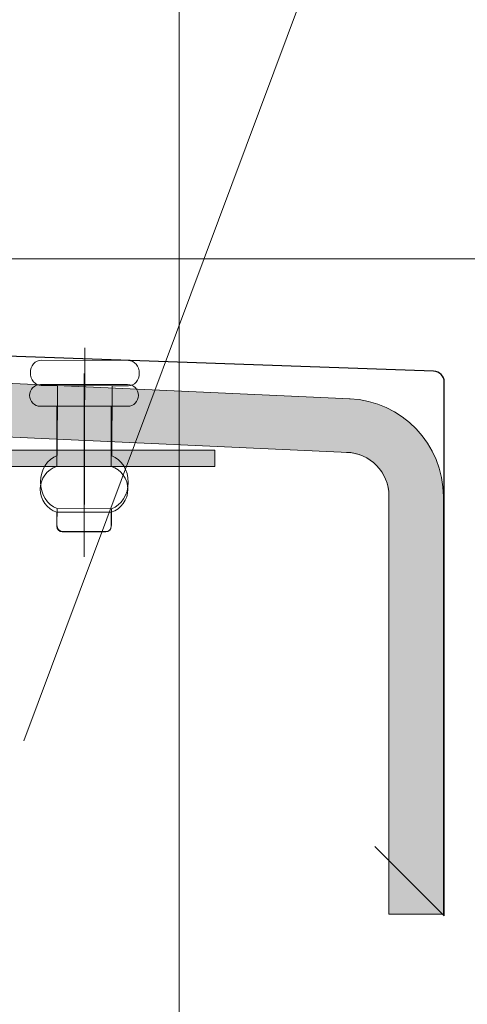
# Model space of a CAD drawing. Header units: metres. Extents: x 1316.5 to 1415.3, y -94.1 to -52.
# Tile 91 of 256: x 1342.8486 to 1342.8897, y -55.1801 to -55.0897. Entities that reach past the tile are written whole.
import ezdxf

# ---------------------------------------------------------------- set-up
doc = ezdxf.new("R2010")
doc.units = ezdxf.units.M
for name, pattern in [('AUSGEZOGEN', [0]), ('STRICHLINIE_S4', [0.008, 0.006, -0.002]), ('STRICHPUNKT2_S5', [0.09999999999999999, 0.07, -0.01, 0.01, -0.01])]:
    doc.linetypes.add(name, pattern=pattern)
for name, color, linetype, lineweight in [('XR$11$ACHS', 4, 'STRICHPUNKT2_S5', 13), ('XR$11$Achsen', 4, 'AUSGEZOGEN', 13), ('XR$11$Aufkantung', 4, 'AUSGEZOGEN', 13), ('XR$11$Design', 4, 'AUSGEZOGEN', 13), ('XR$11$V25', 4, 'AUSGEZOGEN', 13), ('XR$11$V35', 3, 'AUSGEZOGEN', 13), ('XR$11$Wand', 1, 'AUSGEZOGEN', 50), ('XR$12$DETAIL', 7, 'AUSGEZOGEN', 25), ('XR$9$ACHS', 4, 'STRICHPUNKT2_S5', 13), ('XR$9$Möblierung', 4, 'AUSGEZOGEN', 13), ('XR$9$V25', 4, 'AUSGEZOGEN', 13), ('XR$9$V35', 3, 'AUSGEZOGEN', 13), ('XR$9$V5', 7, 'AUSGEZOGEN', 13), ('XR$9$Wand', 1, 'AUSGEZOGEN', 50)]:
    doc.layers.add(name, color=color, linetype=linetype, lineweight=lineweight)

# ---------------------------------------------------------------- blocks, each defined once
blk = doc.blocks.new('COMPLEXOBJECT_118')
at = {"layer": 'XR$9$V25', "transparency": 33554687}
for points in [[(1342.802050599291, -55.13769371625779), (1342.801550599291, -55.13769371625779), (1342.801550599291, -55.12919371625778), (1342.866550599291, -55.12919371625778), (1342.866550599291, -55.13069371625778)], [(1342.841550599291, -55.17098134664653), (1342.841550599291, -55.13069371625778), (1342.803050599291, -55.13069371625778), (1342.803050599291, -55.13669371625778)], [(1342.866550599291, -55.13069371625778), (1342.843050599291, -55.13069371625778), (1342.843050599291, -55.17098134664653)], [(1342.838635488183, -55.17258831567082), (1342.832635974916, -55.16543837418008), (1342.833785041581, -55.16447419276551), (1342.839784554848, -55.17162413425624)]]:
    blk.add_lwpolyline(points, dxfattribs=at)
for centre, radius, start in [((1342.802050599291, -55.13669371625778), 0.001, 270), ((1342.840550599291, -55.17098134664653), 0.0025, 220.0000000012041), ((1342.840550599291, -55.17098134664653), 0.0009999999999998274, 220.0000000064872)]:
    blk.add_arc(centre, radius, start, 0, dxfattribs=at)
blk = doc.blocks.new('A$C26C2197A')
at = {"transparency": 33554687}
for p, q in [((-3.999999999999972, 2), (3.999999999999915, 2)), ((-2.500000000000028, 0), (-3.999999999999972, 0)), ((-2.500000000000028, 0), (2.500000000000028, 0)), ((3.999999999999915, 0), (2.500000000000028, 0)), ((-2.500000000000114, -11.02613401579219), (-2.500000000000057, -9.726134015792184)), ((-2.500000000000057, -9.726134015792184), (2.5, -9.726134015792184)), ((2.499999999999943, -9.726134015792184), (2.5, -11.02613401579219)), ((2, -11.52613401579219), (-2.000000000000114, -11.52613401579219))]:
    blk.add_line(p, q, dxfattribs=at)
for centre, radius, start, end in [((-3.999999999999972, 1), 1, 90, 270), ((3.999999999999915, 1), 1, 270, 90), ((-1.821304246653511, -7.626134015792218), 2.206949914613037, 107.9102336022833, 252.0897663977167), ((1.821304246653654, -7.626134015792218), 2.20694991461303, 287.9102336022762, 72.08976639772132), ((-2.000000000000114, -11.02613401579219), 0.5, 180, 270), ((2, -11.02613401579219), 0.5, 270, 0)]:
    blk.add_arc(centre, radius, start, end, dxfattribs=at)
at = {"layer": 'XR$9$ACHS', "transparency": 33554687}
blk.add_line((0, 3), (0, -13.52613401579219), dxfattribs=at)
at = {"layer": 'XR$9$V25', "transparency": 33554687}
for p, q in [((-2.5, 0), (-2.5, -5.526134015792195)), ((2.5, 0), (2.5, -5.526134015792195))]:
    blk.add_line(p, q, dxfattribs=at)
blk = doc.blocks.new('COMPLEXOBJECT_180')
at = {"layer": 'XR$11$V25', "transparency": 33554687}
for points in [[(1342.802050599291, -55.13769371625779), (1342.801550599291, -55.13769371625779), (1342.801550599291, -55.12919371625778), (1342.866550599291, -55.12919371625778), (1342.866550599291, -55.13069371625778)], [(1342.841550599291, -55.17098134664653), (1342.841550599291, -55.13069371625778), (1342.803050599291, -55.13069371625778), (1342.803050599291, -55.13669371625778)], [(1342.866550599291, -55.13069371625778), (1342.843050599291, -55.13069371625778), (1342.843050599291, -55.17098134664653)], [(1342.838635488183, -55.17258831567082), (1342.832635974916, -55.16543837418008), (1342.833785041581, -55.16447419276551), (1342.839784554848, -55.17162413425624)]]:
    blk.add_lwpolyline(points, dxfattribs=at)
for centre, radius, start in [((1342.802050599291, -55.13669371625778), 0.001, 270), ((1342.840550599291, -55.17098134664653), 0.0025, 220.0000000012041), ((1342.840550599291, -55.17098134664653), 0.0009999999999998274, 220.0000000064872)]:
    blk.add_arc(centre, radius, start, 0, dxfattribs=at)
blk = doc.blocks.new('A$C26C2197A_1')
at = {"transparency": 33554687}
for p, q in [((-3.999999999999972, 2), (3.999999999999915, 2)), ((-2.500000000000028, 0), (-3.999999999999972, 0)), ((-2.500000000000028, 0), (2.500000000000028, 0)), ((3.999999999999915, 0), (2.500000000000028, 0)), ((-2.500000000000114, -11.02613401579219), (-2.500000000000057, -9.726134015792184)), ((-2.500000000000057, -9.726134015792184), (2.5, -9.726134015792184)), ((2.499999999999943, -9.726134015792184), (2.5, -11.02613401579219)), ((2, -11.52613401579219), (-2.000000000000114, -11.52613401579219))]:
    blk.add_line(p, q, dxfattribs=at)
for centre, radius, start, end in [((-3.999999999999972, 1), 1, 90, 270), ((3.999999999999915, 1), 1, 270, 90), ((-1.821304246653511, -7.626134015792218), 2.206949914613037, 107.9102336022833, 252.0897663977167), ((1.821304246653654, -7.626134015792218), 2.20694991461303, 287.9102336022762, 72.08976639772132), ((-2.000000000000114, -11.02613401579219), 0.5, 180, 270), ((2, -11.02613401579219), 0.5, 270, 0)]:
    blk.add_arc(centre, radius, start, end, dxfattribs=at)
at = {"layer": 'XR$11$ACHS', "transparency": 33554687}
blk.add_line((0, 3), (0, -13.52613401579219), dxfattribs=at)
at = {"layer": 'XR$11$V25', "transparency": 33554687}
for p, q in [((-2.5, 0), (-2.5, -5.526134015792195)), ((2.5, 0), (2.5, -5.526134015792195))]:
    blk.add_line(p, q, dxfattribs=at)
blk = doc.blocks.new('COMPLEXOBJECT_182')
at = {"layer": 'XR$11$Wand', "color": 7, "linetype": 'AUSGEZOGEN', "lineweight": 25, "transparency": 33554687}
for p, q in [((1342.88665586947, -55.12194307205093), (1342.597837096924, -55.11188181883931)), ((1342.887627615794, -55.17197053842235), (1342.887627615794, -55.12294267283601))]:
    blk.add_line(p, q, dxfattribs=at)
blk.add_arc((1342.886627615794, -55.12294267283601), 0.001, 0, 88.38096811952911, dxfattribs=at)

msp = doc.modelspace()

# ---------------------------------------------------------------- hatches: boundary and pattern name
at = {"layer": 'XR$11$V25', "transparency": 33554687}
msp.add_hatch(color=4, dxfattribs=at).paths.add_polyline_path([(1342.866550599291, -55.13069371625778), (1342.843050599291, -55.13069371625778), (1342.843050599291, -55.17098134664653), (1342.84304283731, -55.17117819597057), (1342.843019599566, -55.17137382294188), (1342.842981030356, -55.17156701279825), (1342.842927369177, -55.1717565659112), (1342.842858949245, -55.1719413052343), (1342.842776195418, -55.17212008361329), (1342.842679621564, -55.17229179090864), (1342.842569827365, -55.17245536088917), (1342.842447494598, -55.17260977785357), (1342.842313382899, -55.17275408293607), (1342.842168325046, -55.17288738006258), (1342.842013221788, -55.17300884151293), (1342.841849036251, -55.17311771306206), (1342.84167678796, -55.17321331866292), (1342.841497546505, -55.17329506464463), (1342.841312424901, -55.17336244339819), (1342.841122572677, -55.17341503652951), (1342.840929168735, -55.17345251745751), (1342.840733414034, -55.17347465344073), (1342.84053652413, -55.17348130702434), (1342.840339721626, -55.17347243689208), (1342.840144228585, -55.17344809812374), (1342.839951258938, -55.17340844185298), (1342.839762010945, -55.17335371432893), (1342.839577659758, -55.17328425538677), (1342.839399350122, -55.17320049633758), (1342.839228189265, -55.17310295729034), (1342.839065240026, -55.17299224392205), (1342.83891151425, -55.17286904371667), (1342.838767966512, -55.17273412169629), (1342.838635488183, -55.17258831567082), (1342.832635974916, -55.16543837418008), (1342.833785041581, -55.16447419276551), (1342.839784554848, -55.17162413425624), (1342.83983754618, -55.17168245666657), (1342.839894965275, -55.17173642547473), (1342.839956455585, -55.17178570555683), (1342.840021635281, -55.17182999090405), (1342.840090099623, -55.17186900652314), (1342.840161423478, -55.17190251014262), (1342.840235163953, -55.17193029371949), (1342.84031086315, -55.17195218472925), (1342.840388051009, -55.17196804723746), (1342.840466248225, -55.17197778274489), (1342.840544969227, -55.17198133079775), (1342.840623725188, -55.17197866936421), (1342.840702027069, -55.17196981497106), (1342.840779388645, -55.17195482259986), (1342.840855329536, -55.17193378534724), (1342.840929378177, -55.17190683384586), (1342.841001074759, -55.17187413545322), (1342.841069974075, -55.17183589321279), (1342.84113564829, -55.17179234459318), (1342.841197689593, -55.17174376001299), (1342.841255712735, -55.17169044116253), (1342.841309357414, -55.1716327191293), (1342.84135829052, -55.17157095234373), (1342.8414022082, -55.17150552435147), (1342.841440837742, -55.17143684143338), (1342.841473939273, -55.17136533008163), (1342.841501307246, -55.17129143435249), (1342.841522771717, -55.1712156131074), (1342.841538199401, -55.17113833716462), (1342.841547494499, -55.17106008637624), (1342.841550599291, -55.17098134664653), (1342.841550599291, -55.13069371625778), (1342.803050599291, -55.13069371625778), (1342.803050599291, -55.13669371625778), (1342.803049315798, -55.13674436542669), (1342.803045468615, -55.13679488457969), (1342.803039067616, -55.13684514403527), (1342.803030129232, -55.13689501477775), (1342.80301867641, -55.13694436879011), (1342.803004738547, -55.1369930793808), (1342.802988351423, -55.1370410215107), (1342.802969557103, -55.13708807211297), (1342.802948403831, -55.13713411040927), (1342.802924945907, -55.13717901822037), (1342.802899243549, -55.13722268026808), (1342.802871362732, -55.13726498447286), (1342.802841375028, -55.13730582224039), (1342.802809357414, -55.13734508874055), (1342.802775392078, -55.13738268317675), (1342.80273956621, -55.13741850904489), (1342.802701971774, -55.13745247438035), (1342.802662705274, -55.13748449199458), (1342.802621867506, -55.13751447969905), (1342.802579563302, -55.1375423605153), (1342.802535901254, -55.137568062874), (1342.802490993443, -55.13759152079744), (1342.802444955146, -55.13761267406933), (1342.802397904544, -55.13763146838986), (1342.802349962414, -55.13764785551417), (1342.802301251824, -55.13766179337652), (1342.802251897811, -55.13767324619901), (1342.802202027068, -55.13768218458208), (1342.802151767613, -55.13768858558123), (1342.80210124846, -55.13769243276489), (1342.802050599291, -55.13769371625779), (1342.801550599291, -55.13769371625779), (1342.801550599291, -55.12919371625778), (1342.866550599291, -55.12919371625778)], flags=16)
at = {"layer": 'XR$9$Möblierung', "linetype": 'STRICHLINIE_S4', "lineweight": 25, "true_color": 0x878581, "transparency": 33554687}
msp.add_hatch(color=252, dxfattribs=at).paths.add_polyline_path([(1342.882554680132, -55.13339913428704), (1342.882554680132, -55.17181133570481), (1342.887468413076, -55.17181133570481), (1342.887554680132, -55.17189760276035), (1342.887554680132, -55.13336843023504), (1342.887524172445, -55.13267745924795), (1342.887477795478, -55.13229176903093), (1342.887393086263, -55.13161646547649), (1342.887210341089, -55.13099906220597), (1342.886783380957, -55.12982031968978), (1342.88619891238, -55.12871531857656), (1342.885466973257, -55.12770195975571), (1342.88460168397, -55.12679979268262), (1342.883619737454, -55.12602622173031), (1342.882540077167, -55.12539617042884), (1342.881383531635, -55.12492179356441), (1342.880172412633, -55.12461224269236), (1342.878930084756, -55.12447348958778), (1342.571329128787, -55.11055363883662), (1342.570074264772, -55.11050979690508), (1342.568825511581, -55.11064102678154), (1342.567607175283, -55.11094477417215), (1342.566442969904, -55.11141512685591), (1342.565355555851, -55.11204292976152), (1342.564366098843, -55.11281596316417), (1342.563493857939, -55.11371918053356), (1342.56275581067, -55.1147350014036), (1342.562166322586, -55.1158436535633), (1342.561736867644, -55.11702355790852), (1342.561475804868, -55.11825174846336), (1342.561388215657, -55.11950431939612), (1342.561388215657, -55.33406111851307), (1342.561502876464, -55.33532290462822), (1342.561843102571, -55.33654335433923), (1342.562397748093, -55.33768248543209), (1342.563148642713, -55.33870297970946), (1342.564071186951, -55.33957140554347), (1342.565135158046, -55.34025931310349), (1342.566305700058, -55.34074416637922), (1342.567544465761, -55.34101008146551), (1342.568810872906, -55.34104834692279), (1342.570063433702, -55.34085770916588), (1342.571261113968, -55.34044441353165), (1342.572364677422, -55.33982199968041), (1342.573338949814, -55.33901004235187), (1342.606059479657, -55.30628939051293), (1342.602523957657, -55.30275374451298), (1342.569802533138, -55.3354752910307), (1342.568388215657, -55.33606112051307), (1342.56697400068, -55.33547533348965), (1342.566388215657, -55.33406112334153), (1342.566388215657, -55.11928025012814), (1342.565978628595, -55.11927993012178), (1342.565978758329, -55.11911387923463), (1342.567253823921, -55.11679517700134), (1342.568245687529, -55.11590244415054), (1342.570392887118, -55.11500052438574), (1342.570333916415, -55.11528061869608), (1342.878644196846, -55.12940013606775), (1342.880147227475, -55.12972983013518), (1342.881414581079, -55.13060253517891), (1342.882258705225, -55.13188910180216)])
at = {"layer": 'XR$9$V25', "transparency": 33554687}
msp.add_hatch(color=4, dxfattribs=at).paths.add_polyline_path([(1342.866550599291, -55.13069371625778), (1342.843050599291, -55.13069371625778), (1342.843050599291, -55.17098134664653), (1342.84304283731, -55.17117819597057), (1342.843019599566, -55.17137382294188), (1342.842981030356, -55.17156701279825), (1342.842927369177, -55.1717565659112), (1342.842858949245, -55.1719413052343), (1342.842776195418, -55.17212008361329), (1342.842679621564, -55.17229179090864), (1342.842569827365, -55.17245536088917), (1342.842447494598, -55.17260977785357), (1342.842313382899, -55.17275408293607), (1342.842168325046, -55.17288738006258), (1342.842013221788, -55.17300884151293), (1342.841849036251, -55.17311771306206), (1342.84167678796, -55.17321331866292), (1342.841497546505, -55.17329506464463), (1342.841312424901, -55.17336244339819), (1342.841122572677, -55.17341503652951), (1342.840929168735, -55.17345251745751), (1342.840733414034, -55.17347465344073), (1342.84053652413, -55.17348130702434), (1342.840339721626, -55.17347243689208), (1342.840144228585, -55.17344809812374), (1342.839951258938, -55.17340844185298), (1342.839762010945, -55.17335371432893), (1342.839577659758, -55.17328425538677), (1342.839399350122, -55.17320049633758), (1342.839228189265, -55.17310295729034), (1342.839065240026, -55.17299224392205), (1342.83891151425, -55.17286904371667), (1342.838767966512, -55.17273412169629), (1342.838635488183, -55.17258831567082), (1342.832635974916, -55.16543837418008), (1342.833785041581, -55.16447419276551), (1342.839784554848, -55.17162413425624), (1342.83983754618, -55.17168245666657), (1342.839894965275, -55.17173642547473), (1342.839956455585, -55.17178570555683), (1342.840021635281, -55.17182999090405), (1342.840090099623, -55.17186900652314), (1342.840161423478, -55.17190251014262), (1342.840235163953, -55.17193029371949), (1342.84031086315, -55.17195218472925), (1342.840388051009, -55.17196804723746), (1342.840466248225, -55.17197778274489), (1342.840544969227, -55.17198133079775), (1342.840623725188, -55.17197866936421), (1342.840702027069, -55.17196981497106), (1342.840779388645, -55.17195482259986), (1342.840855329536, -55.17193378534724), (1342.840929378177, -55.17190683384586), (1342.841001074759, -55.17187413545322), (1342.841069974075, -55.17183589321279), (1342.84113564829, -55.17179234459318), (1342.841197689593, -55.17174376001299), (1342.841255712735, -55.17169044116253), (1342.841309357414, -55.1716327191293), (1342.84135829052, -55.17157095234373), (1342.8414022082, -55.17150552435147), (1342.841440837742, -55.17143684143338), (1342.841473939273, -55.17136533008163), (1342.841501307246, -55.17129143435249), (1342.841522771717, -55.1712156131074), (1342.841538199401, -55.17113833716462), (1342.841547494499, -55.17106008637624), (1342.841550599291, -55.17098134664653), (1342.841550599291, -55.13069371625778), (1342.803050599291, -55.13069371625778), (1342.803050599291, -55.13669371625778), (1342.803049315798, -55.13674436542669), (1342.803045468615, -55.13679488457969), (1342.803039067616, -55.13684514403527), (1342.803030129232, -55.13689501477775), (1342.80301867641, -55.13694436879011), (1342.803004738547, -55.1369930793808), (1342.802988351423, -55.1370410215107), (1342.802969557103, -55.13708807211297), (1342.802948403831, -55.13713411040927), (1342.802924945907, -55.13717901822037), (1342.802899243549, -55.13722268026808), (1342.802871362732, -55.13726498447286), (1342.802841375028, -55.13730582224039), (1342.802809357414, -55.13734508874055), (1342.802775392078, -55.13738268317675), (1342.80273956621, -55.13741850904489), (1342.802701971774, -55.13745247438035), (1342.802662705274, -55.13748449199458), (1342.802621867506, -55.13751447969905), (1342.802579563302, -55.1375423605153), (1342.802535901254, -55.137568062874), (1342.802490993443, -55.13759152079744), (1342.802444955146, -55.13761267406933), (1342.802397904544, -55.13763146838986), (1342.802349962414, -55.13764785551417), (1342.802301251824, -55.13766179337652), (1342.802251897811, -55.13767324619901), (1342.802202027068, -55.13768218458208), (1342.802151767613, -55.13768858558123), (1342.80210124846, -55.13769243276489), (1342.802050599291, -55.13769371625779), (1342.801550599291, -55.13769371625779), (1342.801550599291, -55.12919371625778), (1342.866550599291, -55.12919371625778)], flags=16)

# ---------------------------------------------------------------- linework, layer by layer
at = {"layer": 'XR$11$Achsen', "color": 35, "linetype": 'AUSGEZOGEN', "lineweight": 13, "transparency": 33554687}
msp.add_line((1342.863290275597, -55.49624305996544), (1342.863261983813, -54.69108261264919), dxfattribs=at)
at = {"layer": 'XR$11$Aufkantung', "color": 4, "linetype": 'AUSGEZOGEN', "lineweight": 13, "transparency": 33554687}
msp.add_line((1361.525147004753, -55.11162392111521), (1342.590147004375, -55.11163707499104), dxfattribs=at)
at = {"layer": 'XR$11$Design', "color": 3, "linetype": 'AUSGEZOGEN', "lineweight": 25, "transparency": 33554687}
msp.add_line((1342.887627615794, -55.17197053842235), (1342.881263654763, -55.16560657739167), dxfattribs=at)
at = {"layer": 'XR$12$DETAIL', "color": 3, "linetype": 'STRICHPUNKT2_S5', "lineweight": 25, "transparency": 33554687}
msp.add_circle((1342.962155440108, -55.27094156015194), 0.9753576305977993, dxfattribs=at)
at = {"layer": 'XR$9$V5', "color": 7, "linetype": 'AUSGEZOGEN', "transparency": 33554687}
for p, q in [((1342.571329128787, -55.11055363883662), (1342.878992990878, -55.12447633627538)), ((1342.882554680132, -55.13339913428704), (1342.882554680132, -55.17181133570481)), ((1342.887554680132, -55.13346565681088), (1342.887554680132, -55.17181133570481)), ((1342.887554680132, -55.17181133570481), (1342.882554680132, -55.17181133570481))]:
    msp.add_line(p, q, dxfattribs=at)
at = {"layer": 'XR$9$V5', "color": 7, "transparency": 33554687}
msp.add_line((1342.570807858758, -55.11530232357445), (1342.878831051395, -55.12940869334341), dxfattribs=at)
at = {"layer": 'XR$9$V5', "color": 7, "linetype": 'AUSGEZOGEN', "transparency": 33554687}
msp.add_arc((1342.878554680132, -55.13346565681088), 0.009000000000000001, 0, 87.6094063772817, dxfattribs=at)
at = {"layer": 'XR$9$V5', "color": 7, "transparency": 33554687}
msp.add_arc((1342.878554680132, -55.13339913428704), 0.004, 0, 88.71766046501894, dxfattribs=at)
at = {"layer": 'XR$9$Wand', "color": 4, "linetype": 'AUSGEZOGEN', "lineweight": 13, "transparency": 33554687}
msp.add_line((1343.005915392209, -54.7363188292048), (1342.849012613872, -55.15589630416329), dxfattribs=at)

# ---------------------------------------------------------------- block references
at = {"layer": 'XR$11$V25', "transparency": 33554687}
msp.add_blockref('COMPLEXOBJECT_180', (0, 0), dxfattribs=at)
at = {"layer": 'XR$11$V35', "color": 3, "linetype": 'AUSGEZOGEN', "lineweight": 13, "transparency": 33554687, "xscale": 0.0009999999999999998, "yscale": 0.001, "zscale": 0.001}
msp.add_blockref('A$C26C2197A_1', (1342.854552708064, -55.12516758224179), dxfattribs=at)
at = {"layer": 'XR$11$Wand', "color": 7, "linetype": 'AUSGEZOGEN', "lineweight": 25, "transparency": 33554687}
msp.add_blockref('COMPLEXOBJECT_182', (0, 0), dxfattribs=at)
at = {"layer": 'XR$9$V25', "transparency": 33554687}
msp.add_blockref('COMPLEXOBJECT_118', (0, 0), dxfattribs=at)
at = {"layer": 'XR$9$V35', "color": 3, "linetype": 'AUSGEZOGEN', "lineweight": 13, "transparency": 33554687, "xscale": 0.0009999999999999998, "yscale": 0.00116221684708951, "zscale": 0.001, "rotation": 359.7606601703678}
msp.add_blockref('A$C26C2197A', (1342.854618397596, -55.12327563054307), dxfattribs=at)

doc.saveas('drawing.dxf')
